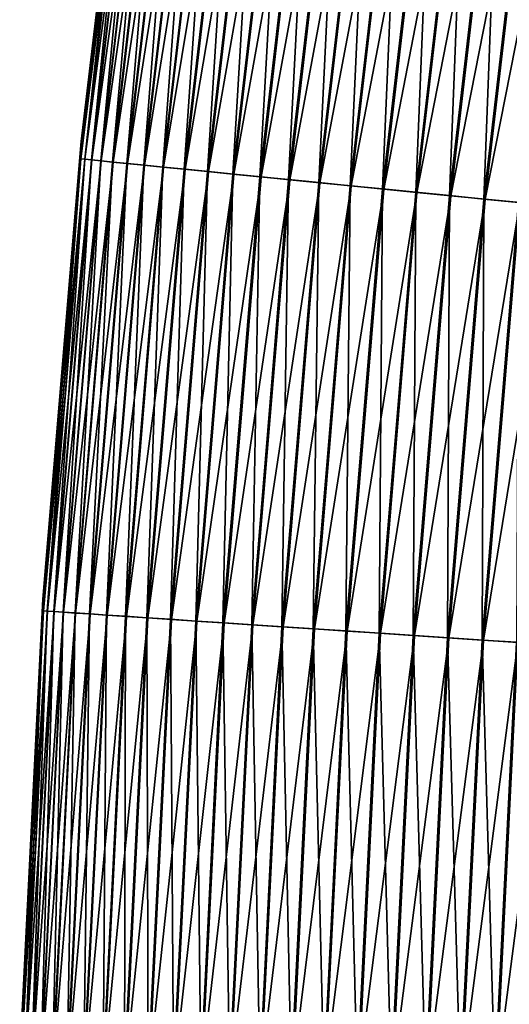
# Model space of a CAD drawing. Header units: millimetres. Extents: x -4 to 300, y -402 to 1168.
# Tile 16 of 190: x -3.93 to 0.5, y 1048.33 to 1057.25. Entities that reach past the tile are written whole.
import ezdxf

# ---------------------------------------------------------------- set-up
doc = ezdxf.new("R2010")
doc.units = ezdxf.units.MM
doc.header["$LTSCALE"] = 65.185185
doc.layers.add('15', color=7, linetype='CONTINUOUS')
doc.layers.add('16', color=7, linetype='CONTINUOUS')

msp = doc.modelspace()

# ---------------------------------------------------------------- linework, layer by layer
at = {"layer": '15', "linetype": 'Continuous'}
for points in [[(-2.8841, 1060.2832), (-3.3719, 1056.1501), (-2.9, 1060.0727, 0.3138), (-2.8841, 1060.2832)], [(-2.9, 1060.0727, 0.3138), (-3.3719, 1056.1501), (-3.3754, 1055.9916, 0.3138), (-2.9, 1060.0727, 0.3138)], [(-2.9, 1060.0727, 0.3138), (-3.3754, 1055.9916, 0.3138), (-2.8633, 1060.0678, 0.626), (-2.9, 1060.0727, 0.3138)], [(-2.8633, 1060.0678, 0.626), (-3.3754, 1055.9916, 0.3138), (-3.3387, 1055.988, 0.626), (-2.8633, 1060.0678, 0.626)], [(-2.8633, 1060.0678, 0.626), (-3.3387, 1055.988, 0.626), (-2.8025, 1060.0597, 0.9344), (-2.8633, 1060.0678, 0.626)], [(-2.8025, 1060.0597, 0.9344), (-3.3387, 1055.988, 0.626), (-3.2776, 1055.9819, 0.9344), (-2.8025, 1060.0597, 0.9344)], [(-2.8025, 1060.0597, 0.9344), (-3.2776, 1055.9819, 0.9344), (-2.7178, 1060.0484, 1.237), (-2.8025, 1060.0597, 0.9344)], [(-2.7178, 1060.0484, 1.237), (-3.2776, 1055.9819, 0.9344), (-3.1926, 1055.9734, 1.237), (-2.7178, 1060.0484, 1.237)], [(-2.7178, 1060.0484, 1.237), (-3.1926, 1055.9734, 1.237), (-2.6099, 1060.034, 1.5319), (-2.7178, 1060.0484, 1.237)], [(-2.6099, 1060.034, 1.5319), (-3.1926, 1055.9734, 1.237), (-3.0842, 1055.9626, 1.5319), (-2.6099, 1060.034, 1.5319)], [(-2.6099, 1060.034, 1.5319), (-3.0842, 1055.9626, 1.5319), (-2.4793, 1060.0166, 1.8174), (-2.6099, 1060.034, 1.5319)], [(-2.4793, 1060.0166, 1.8174), (-3.0842, 1055.9626, 1.5319), (-2.9532, 1055.9495, 1.8174), (-2.4793, 1060.0166, 1.8174)], [(-2.4793, 1060.0166, 1.8174), (-2.9532, 1055.9495, 1.8174), (-2.3269, 1059.9963, 2.0916), (-2.4793, 1060.0166, 1.8174)], [(-2.3269, 1059.9963, 2.0916), (-2.9532, 1055.9495, 1.8174), (-2.8002, 1055.9342, 2.0916), (-2.3269, 1059.9963, 2.0916)], [(-2.3269, 1059.9963, 2.0916), (-2.8002, 1055.9342, 2.0916), (-2.1537, 1059.9732, 2.3529), (-2.3269, 1059.9963, 2.0916)], [(-2.1537, 1059.9732, 2.3529), (-2.8002, 1055.9342, 2.0916), (-2.6263, 1055.9169, 2.3529), (-2.1537, 1059.9732, 2.3529)], [(-2.1537, 1059.9732, 2.3529), (-2.6263, 1055.9169, 2.3529), (-1.9606, 1059.9474, 2.5997), (-2.1537, 1059.9732, 2.3529)], [(-1.9606, 1059.9474, 2.5997), (-2.6263, 1055.9169, 2.3529), (-2.4324, 1055.8976, 2.5997), (-1.9606, 1059.9474, 2.5997)], [(-1.9606, 1059.9474, 2.5997), (-2.4324, 1055.8976, 2.5997), (-1.7489, 1059.9192, 2.8304), (-1.9606, 1059.9474, 2.5997)], [(-1.7489, 1059.9192, 2.8304), (-2.4324, 1055.8976, 2.5997), (-2.2199, 1055.8764, 2.8304), (-1.7489, 1059.9192, 2.8304)], [(-1.7489, 1059.9192, 2.8304), (-2.2199, 1055.8764, 2.8304), (-1.5199, 1059.8887, 3.0437), (-1.7489, 1059.9192, 2.8304)], [(-1.5199, 1059.8887, 3.0437), (-2.2199, 1055.8764, 2.8304), (-1.99, 1055.8534, 3.0437), (-1.5199, 1059.8887, 3.0437)], [(-1.5199, 1059.8887, 3.0437), (-1.99, 1055.8534, 3.0437), (-1.275, 1059.856, 3.2381), (-1.5199, 1059.8887, 3.0437)], [(-1.275, 1059.856, 3.2381), (-1.99, 1055.8534, 3.0437), (-1.7442, 1055.8289, 3.2381), (-1.275, 1059.856, 3.2381)], [(-1.275, 1059.856, 3.2381), (-1.7442, 1055.8289, 3.2381), (-1.0157, 1059.8214, 3.4125), (-1.275, 1059.856, 3.2381)], [(-1.0157, 1059.8214, 3.4125), (-1.7442, 1055.8289, 3.2381), (-1.4839, 1055.8029, 3.4125), (-1.0157, 1059.8214, 3.4125)], [(-1.0157, 1059.8214, 3.4125), (-1.4839, 1055.8029, 3.4125), (-0.7437, 1059.7852, 3.5659), (-1.0157, 1059.8214, 3.4125)], [(-0.7437, 1059.7852, 3.5659), (-1.4839, 1055.8029, 3.4125), (-1.2108, 1055.7757, 3.5659), (-0.7437, 1059.7852, 3.5659)], [(-0.7437, 1059.7852, 3.5659), (-1.2108, 1055.7757, 3.5659), (-0.4605, 1059.7474, 3.6972), (-0.7437, 1059.7852, 3.5659)], [(-0.4605, 1059.7474, 3.6972), (-1.2108, 1055.7757, 3.5659), (-0.9266, 1055.7474, 3.6972), (-0.4605, 1059.7474, 3.6972)], [(-0.4605, 1059.7474, 3.6972), (-0.9266, 1055.7474, 3.6972), (-0.168, 1059.7084, 3.8057), (-0.4605, 1059.7474, 3.6972)], [(-0.168, 1059.7084, 3.8057), (-0.9266, 1055.7474, 3.6972), (-0.633, 1055.7181, 3.8057), (-0.168, 1059.7084, 3.8057)], [(-0.168, 1059.7084, 3.8057), (-0.633, 1055.7181, 3.8057), (0.132, 1059.6684, 3.8907), (-0.168, 1059.7084, 3.8057)], [(0.132, 1059.6684, 3.8907), (-0.633, 1055.7181, 3.8057), (-0.3318, 1055.688, 3.8907), (0.132, 1059.6684, 3.8907)], [(0.132, 1059.6684, 3.8907), (-0.3318, 1055.688, 3.8907), (0.4377, 1059.6276, 3.9516), (0.132, 1059.6684, 3.8907)], [(0.4377, 1059.6276, 3.9516), (-0.3318, 1055.688, 3.8907), (-0.0249, 1055.6574, 3.9516), (0.4377, 1059.6276, 3.9516)], [(0.4377, 1059.6276, 3.9516), (-0.0249, 1055.6574, 3.9516), (0.7472, 1059.5864, 3.9881), (0.4377, 1059.6276, 3.9516)], [(0.7472, 1059.5864, 3.9881), (-0.0249, 1055.6574, 3.9516), (0.2859, 1055.6264, 3.9881), (0.7472, 1059.5864, 3.9881)], [(0.7472, 1059.5864, 3.9881), (0.2859, 1055.6264, 3.9881), (1.0586, 1059.5448, 4), (0.7472, 1059.5864, 3.9881)], [(1.0586, 1059.5448, 4), (0.2859, 1055.6264, 3.9881), (0.5985, 1055.5952, 4), (1.0586, 1059.5448, 4)], [(-3.3719, 1056.1501), (-3.7207, 1052.003), (-3.3754, 1055.9916, 0.3138), (-3.3719, 1056.1501)], [(-3.3754, 1055.9916, 0.3138), (-3.7207, 1052.003), (-3.7154, 1051.8971, 0.3138), (-3.3754, 1055.9916, 0.3138)], [(-3.3754, 1055.9916, 0.3138), (-3.7154, 1051.8971, 0.3138), (-3.3387, 1055.988, 0.626), (-3.3754, 1055.9916, 0.3138)], [(-3.3387, 1055.988, 0.626), (-3.7154, 1051.8971, 0.3138), (-3.6786, 1051.8946, 0.626), (-3.3387, 1055.988, 0.626)], [(-3.3387, 1055.988, 0.626), (-3.6786, 1051.8946, 0.626), (-3.2776, 1055.9819, 0.9344), (-3.3387, 1055.988, 0.626)], [(-3.2776, 1055.9819, 0.9344), (-3.6786, 1051.8946, 0.626), (-3.6173, 1051.8905, 0.9344), (-3.2776, 1055.9819, 0.9344)], [(-3.2776, 1055.9819, 0.9344), (-3.6173, 1051.8905, 0.9344), (-3.1926, 1055.9734, 1.237), (-3.2776, 1055.9819, 0.9344)], [(-3.1926, 1055.9734, 1.237), (-3.6173, 1051.8905, 0.9344), (-3.5321, 1051.8849, 1.237), (-3.1926, 1055.9734, 1.237)], [(-3.1926, 1055.9734, 1.237), (-3.5321, 1051.8849, 1.237), (-3.0842, 1055.9626, 1.5319), (-3.1926, 1055.9734, 1.237)], [(-3.0842, 1055.9626, 1.5319), (-3.5321, 1051.8849, 1.237), (-3.4235, 1051.8777, 1.5319), (-3.0842, 1055.9626, 1.5319)], [(-3.0842, 1055.9626, 1.5319), (-3.4235, 1051.8777, 1.5319), (-2.9532, 1055.9495, 1.8174), (-3.0842, 1055.9626, 1.5319)], [(-2.9532, 1055.9495, 1.8174), (-3.4235, 1051.8777, 1.5319), (-3.292, 1051.8689, 1.8174), (-2.9532, 1055.9495, 1.8174)], [(-2.9532, 1055.9495, 1.8174), (-3.292, 1051.8689, 1.8174), (-2.8002, 1055.9342, 2.0916), (-2.9532, 1055.9495, 1.8174)], [(-2.8002, 1055.9342, 2.0916), (-3.292, 1051.8689, 1.8174), (-3.1386, 1051.8588, 2.0916), (-2.8002, 1055.9342, 2.0916)], [(-2.8002, 1055.9342, 2.0916), (-3.1386, 1051.8588, 2.0916), (-2.6263, 1055.9169, 2.3529), (-2.8002, 1055.9342, 2.0916)], [(-2.6263, 1055.9169, 2.3529), (-3.1386, 1051.8588, 2.0916), (-2.9642, 1051.8472, 2.3529), (-2.6263, 1055.9169, 2.3529)], [(-2.6263, 1055.9169, 2.3529), (-2.9642, 1051.8472, 2.3529), (-2.4324, 1055.8976, 2.5997), (-2.6263, 1055.9169, 2.3529)], [(-2.4324, 1055.8976, 2.5997), (-2.9642, 1051.8472, 2.3529), (-2.7698, 1051.8343, 2.5997), (-2.4324, 1055.8976, 2.5997)], [(-2.4324, 1055.8976, 2.5997), (-2.7698, 1051.8343, 2.5997), (-2.2199, 1055.8764, 2.8304), (-2.4324, 1055.8976, 2.5997)], [(-2.2199, 1055.8764, 2.8304), (-2.7698, 1051.8343, 2.5997), (-2.5567, 1051.8201, 2.8304), (-2.2199, 1055.8764, 2.8304)], [(-2.2199, 1055.8764, 2.8304), (-2.5567, 1051.8201, 2.8304), (-1.99, 1055.8534, 3.0437), (-2.2199, 1055.8764, 2.8304)], [(-1.99, 1055.8534, 3.0437), (-2.5567, 1051.8201, 2.8304), (-2.3262, 1051.8048, 3.0437), (-1.99, 1055.8534, 3.0437)], [(-1.99, 1055.8534, 3.0437), (-2.3262, 1051.8048, 3.0437), (-1.7442, 1055.8289, 3.2381), (-1.99, 1055.8534, 3.0437)], [(-1.7442, 1055.8289, 3.2381), (-2.3262, 1051.8048, 3.0437), (-2.0797, 1051.7885, 3.2381), (-1.7442, 1055.8289, 3.2381)], [(-1.7442, 1055.8289, 3.2381), (-2.0797, 1051.7885, 3.2381), (-1.4839, 1055.8029, 3.4125), (-1.7442, 1055.8289, 3.2381)], [(-1.4839, 1055.8029, 3.4125), (-2.0797, 1051.7885, 3.2381), (-1.8187, 1051.7712, 3.4125), (-1.4839, 1055.8029, 3.4125)], [(-1.4839, 1055.8029, 3.4125), (-1.8187, 1051.7712, 3.4125), (-1.2108, 1055.7757, 3.5659), (-1.4839, 1055.8029, 3.4125)], [(-1.2108, 1055.7757, 3.5659), (-1.8187, 1051.7712, 3.4125), (-1.5449, 1051.753, 3.5659), (-1.2108, 1055.7757, 3.5659)], [(-1.2108, 1055.7757, 3.5659), (-1.5449, 1051.753, 3.5659), (-0.9266, 1055.7474, 3.6972), (-1.2108, 1055.7757, 3.5659)], [(-0.9266, 1055.7474, 3.6972), (-1.5449, 1051.753, 3.5659), (-1.2598, 1051.7341, 3.6972), (-0.9266, 1055.7474, 3.6972)], [(-0.9266, 1055.7474, 3.6972), (-1.2598, 1051.7341, 3.6972), (-0.633, 1055.7181, 3.8057), (-0.9266, 1055.7474, 3.6972)], [(-0.633, 1055.7181, 3.8057), (-1.2598, 1051.7341, 3.6972), (-0.9654, 1051.7145, 3.8057), (-0.633, 1055.7181, 3.8057)], [(-0.633, 1055.7181, 3.8057), (-0.9654, 1051.7145, 3.8057), (-0.3318, 1055.688, 3.8907), (-0.633, 1055.7181, 3.8057)], [(-0.3318, 1055.688, 3.8907), (-0.9654, 1051.7145, 3.8057), (-0.6634, 1051.6945, 3.8907), (-0.3318, 1055.688, 3.8907)], [(-0.3318, 1055.688, 3.8907), (-0.6634, 1051.6945, 3.8907), (-0.0249, 1055.6574, 3.9516), (-0.3318, 1055.688, 3.8907)], [(-0.0249, 1055.6574, 3.9516), (-0.6634, 1051.6945, 3.8907), (-0.3556, 1051.674, 3.9516), (-0.0249, 1055.6574, 3.9516)], [(-0.0249, 1055.6574, 3.9516), (-0.3556, 1051.674, 3.9516), (0.2859, 1055.6264, 3.9881), (-0.0249, 1055.6574, 3.9516)], [(0.2859, 1055.6264, 3.9881), (-0.3556, 1051.674, 3.9516), (-0.044, 1051.6534, 3.9881), (0.2859, 1055.6264, 3.9881)], [(0.2859, 1055.6264, 3.9881), (-0.044, 1051.6534, 3.9881), (0.5985, 1055.5952, 4), (0.2859, 1055.6264, 3.9881)], [(0.5985, 1055.5952, 4), (-0.044, 1051.6534, 3.9881), (0.2694, 1051.6326, 4), (0.5985, 1055.5952, 4)], [(0.5985, 1055.5952, 4), (0.2694, 1051.6326, 4), (0.9111, 1055.5641, 3.9872), (0.5985, 1055.5952, 4)], [(0.2694, 1051.6326, 4), (0.5829, 1051.6117, 3.9872), (0.9111, 1055.5641, 3.9872), (0.2694, 1051.6326, 4)], [(-3.7207, 1052.003), (-3.9302, 1047.8465), (-3.7154, 1051.8971, 0.3138), (-3.7207, 1052.003)], [(-3.7154, 1051.8971, 0.3138), (-3.9302, 1047.8465), (-3.9196, 1047.7935, 0.3138), (-3.7154, 1051.8971, 0.3138)], [(-3.7154, 1051.8971, 0.3138), (-3.9196, 1047.7935, 0.3138), (-3.6786, 1051.8946, 0.626), (-3.7154, 1051.8971, 0.3138)], [(-3.6786, 1051.8946, 0.626), (-3.9196, 1047.7935, 0.3138), (-3.8826, 1047.7922, 0.626), (-3.6786, 1051.8946, 0.626)], [(-3.6786, 1051.8946, 0.626), (-3.8826, 1047.7922, 0.626), (-3.6173, 1051.8905, 0.9344), (-3.6786, 1051.8946, 0.626)], [(-3.6173, 1051.8905, 0.9344), (-3.8826, 1047.7922, 0.626), (-3.8213, 1047.7902, 0.9344), (-3.6173, 1051.8905, 0.9344)], [(-3.6173, 1051.8905, 0.9344), (-3.8213, 1047.7902, 0.9344), (-3.5321, 1051.8849, 1.237), (-3.6173, 1051.8905, 0.9344)], [(-3.5321, 1051.8849, 1.237), (-3.8213, 1047.7902, 0.9344), (-3.736, 1047.7874, 1.237), (-3.5321, 1051.8849, 1.237)], [(-3.5321, 1051.8849, 1.237), (-3.736, 1047.7874, 1.237), (-3.4235, 1051.8777, 1.5319), (-3.5321, 1051.8849, 1.237)], [(-3.4235, 1051.8777, 1.5319), (-3.736, 1047.7874, 1.237), (-3.6271, 1047.7838, 1.5319), (-3.4235, 1051.8777, 1.5319)], [(-3.4235, 1051.8777, 1.5319), (-3.6271, 1047.7838, 1.5319), (-3.292, 1051.8689, 1.8174), (-3.4235, 1051.8777, 1.5319)], [(-3.292, 1051.8689, 1.8174), (-3.6271, 1047.7838, 1.5319), (-3.4955, 1047.7794, 1.8174), (-3.292, 1051.8689, 1.8174)], [(-3.292, 1051.8689, 1.8174), (-3.4955, 1047.7794, 1.8174), (-3.1386, 1051.8588, 2.0916), (-3.292, 1051.8689, 1.8174)], [(-3.1386, 1051.8588, 2.0916), (-3.4955, 1047.7794, 1.8174), (-3.3418, 1047.7743, 2.0916), (-3.1386, 1051.8588, 2.0916)], [(-3.1386, 1051.8588, 2.0916), (-3.3418, 1047.7743, 2.0916), (-2.9642, 1051.8472, 2.3529), (-3.1386, 1051.8588, 2.0916)], [(-2.9642, 1051.8472, 2.3529), (-3.3418, 1047.7743, 2.0916), (-3.1671, 1047.7685, 2.3529), (-2.9642, 1051.8472, 2.3529)], [(-2.9642, 1051.8472, 2.3529), (-3.1671, 1047.7685, 2.3529), (-2.7698, 1051.8343, 2.5997), (-2.9642, 1051.8472, 2.3529)], [(-2.7698, 1051.8343, 2.5997), (-3.1671, 1047.7685, 2.3529), (-2.9724, 1047.7621, 2.5997), (-2.7698, 1051.8343, 2.5997)], [(-2.7698, 1051.8343, 2.5997), (-2.9724, 1047.7621, 2.5997), (-2.5567, 1051.8201, 2.8304), (-2.7698, 1051.8343, 2.5997)], [(-2.5567, 1051.8201, 2.8304), (-2.9724, 1047.7621, 2.5997), (-2.759, 1047.755, 2.8304), (-2.5567, 1051.8201, 2.8304)], [(-2.5567, 1051.8201, 2.8304), (-2.759, 1047.755, 2.8304), (-2.3262, 1051.8048, 3.0437), (-2.5567, 1051.8201, 2.8304)], [(-2.3262, 1051.8048, 3.0437), (-2.759, 1047.755, 2.8304), (-2.5281, 1047.7473, 3.0437), (-2.3262, 1051.8048, 3.0437)], [(-2.3262, 1051.8048, 3.0437), (-2.5281, 1047.7473, 3.0437), (-2.0797, 1051.7885, 3.2381), (-2.3262, 1051.8048, 3.0437)], [(-2.0797, 1051.7885, 3.2381), (-2.5281, 1047.7473, 3.0437), (-2.2812, 1047.7392, 3.2381), (-2.0797, 1051.7885, 3.2381)], [(-2.0797, 1051.7885, 3.2381), (-2.2812, 1047.7392, 3.2381), (-1.8187, 1051.7712, 3.4125), (-2.0797, 1051.7885, 3.2381)], [(-1.8187, 1051.7712, 3.4125), (-2.2812, 1047.7392, 3.2381), (-2.0197, 1047.7305, 3.4125), (-1.8187, 1051.7712, 3.4125)], [(-1.8187, 1051.7712, 3.4125), (-2.0197, 1047.7305, 3.4125), (-1.5449, 1051.753, 3.5659), (-1.8187, 1051.7712, 3.4125)], [(-1.5449, 1051.753, 3.5659), (-2.0197, 1047.7305, 3.4125), (-1.7454, 1047.7214, 3.5659), (-1.5449, 1051.753, 3.5659)], [(-1.5449, 1051.753, 3.5659), (-1.7454, 1047.7214, 3.5659), (-1.2598, 1051.7341, 3.6972), (-1.5449, 1051.753, 3.5659)], [(-1.2598, 1051.7341, 3.6972), (-1.7454, 1047.7214, 3.5659), (-1.4599, 1047.7119, 3.6972), (-1.2598, 1051.7341, 3.6972)], [(-1.2598, 1051.7341, 3.6972), (-1.4599, 1047.7119, 3.6972), (-0.9654, 1051.7145, 3.8057), (-1.2598, 1051.7341, 3.6972)], [(-0.9654, 1051.7145, 3.8057), (-1.4599, 1047.7119, 3.6972), (-1.165, 1047.7022, 3.8057), (-0.9654, 1051.7145, 3.8057)], [(-0.9654, 1051.7145, 3.8057), (-1.165, 1047.7022, 3.8057), (-0.6634, 1051.6945, 3.8907), (-0.9654, 1051.7145, 3.8057)], [(-0.6634, 1051.6945, 3.8907), (-1.165, 1047.7022, 3.8057), (-0.8625, 1047.6921, 3.8907), (-0.6634, 1051.6945, 3.8907)], [(-0.6634, 1051.6945, 3.8907), (-0.8625, 1047.6921, 3.8907), (-0.3556, 1051.674, 3.9516), (-0.6634, 1051.6945, 3.8907)], [(-0.3556, 1051.674, 3.9516), (-0.8625, 1047.6921, 3.8907), (-0.5542, 1047.6819, 3.9516), (-0.3556, 1051.674, 3.9516)], [(-0.3556, 1051.674, 3.9516), (-0.5542, 1047.6819, 3.9516), (-0.044, 1051.6534, 3.9881), (-0.3556, 1051.674, 3.9516)], [(-0.044, 1051.6534, 3.9881), (-0.5542, 1047.6819, 3.9516), (-0.2421, 1047.6716, 3.9881), (-0.044, 1051.6534, 3.9881)], [(-0.044, 1051.6534, 3.9881), (-0.2421, 1047.6716, 3.9881), (0.2694, 1051.6326, 4), (-0.044, 1051.6534, 3.9881)], [(0.2694, 1051.6326, 4), (-0.2421, 1047.6716, 3.9881), (0.0719, 1047.6611, 4), (0.2694, 1051.6326, 4)], [(0.2694, 1051.6326, 4), (0.0719, 1047.6611, 4), (0.5829, 1051.6117, 3.9872), (0.2694, 1051.6326, 4)], [(0.0719, 1047.6611, 4), (0.3858, 1047.6507, 3.9872), (0.5829, 1051.6117, 3.9872), (0.0719, 1047.6611, 4)], [(0.3858, 1047.6507, 3.9872), (0.8943, 1051.5911, 3.9497), (0.5829, 1051.6117, 3.9872), (0.3858, 1047.6507, 3.9872)], [(0.6978, 1047.6404, 3.9497), (0.8943, 1051.5911, 3.9497), (0.3858, 1047.6507, 3.9872), (0.6978, 1047.6404, 3.9497)]]:
    msp.add_3dface(points, dxfattribs=at)
at = {"layer": '16', "linetype": 'Continuous'}
for points in [[(-3.3719, 1056.1501), (-2.8841, 1060.2832), (-2.9009, 1060.0728, -0.3019), (-3.3719, 1056.1501)], [(-3.3764, 1055.9917, -0.3019), (-2.9009, 1060.0728, -0.3019), (-3.3405, 1055.9881, -0.6143), (-3.3764, 1055.9917, -0.3019)], [(-3.3764, 1055.9917, -0.3019), (-3.3719, 1056.1501), (-2.9009, 1060.0728, -0.3019), (-3.3764, 1055.9917, -0.3019)], [(-3.3405, 1055.9881, -0.6143), (-2.9009, 1060.0728, -0.3019), (-2.8651, 1060.068, -0.6143), (-3.3405, 1055.9881, -0.6143)], [(-3.3405, 1055.9881, -0.6143), (-2.8651, 1060.068, -0.6143), (-3.2803, 1055.9821, -0.9228), (-3.3405, 1055.9881, -0.6143)], [(-3.2803, 1055.9821, -0.9228), (-2.8651, 1060.068, -0.6143), (-2.8052, 1060.06, -0.9228), (-3.2803, 1055.9821, -0.9228)], [(-3.2803, 1055.9821, -0.9228), (-2.8052, 1060.06, -0.9228), (-3.1963, 1055.9737, -1.2256), (-3.2803, 1055.9821, -0.9228)], [(-3.1963, 1055.9737, -1.2256), (-2.8052, 1060.06, -0.9228), (-2.7215, 1060.0489, -1.2256), (-3.1963, 1055.9737, -1.2256)], [(-3.1963, 1055.9737, -1.2256), (-2.7215, 1060.0489, -1.2256), (-3.0888, 1055.963, -1.5209), (-3.1963, 1055.9737, -1.2256)], [(-3.0888, 1055.963, -1.5209), (-2.7215, 1060.0489, -1.2256), (-2.6144, 1060.0346, -1.5209), (-3.0888, 1055.963, -1.5209)], [(-3.0888, 1055.963, -1.5209), (-2.6144, 1060.0346, -1.5209), (-2.9586, 1055.95, -1.8067), (-3.0888, 1055.963, -1.5209)], [(-2.9586, 1055.95, -1.8067), (-2.6144, 1060.0346, -1.5209), (-2.4847, 1060.0173, -1.8067), (-2.9586, 1055.95, -1.8067)], [(-2.9586, 1055.95, -1.8067), (-2.4847, 1060.0173, -1.8067), (-2.8064, 1055.9349, -2.0814), (-2.9586, 1055.95, -1.8067)], [(-2.8064, 1055.9349, -2.0814), (-2.4847, 1060.0173, -1.8067), (-2.3331, 1059.9971, -2.0814), (-2.8064, 1055.9349, -2.0814)], [(-2.8064, 1055.9349, -2.0814), (-2.3331, 1059.9971, -2.0814), (-2.6332, 1055.9176, -2.3433), (-2.8064, 1055.9349, -2.0814)], [(-2.6332, 1055.9176, -2.3433), (-2.3331, 1059.9971, -2.0814), (-2.1606, 1059.9741, -2.3433), (-2.6332, 1055.9176, -2.3433)], [(-2.6332, 1055.9176, -2.3433), (-2.1606, 1059.9741, -2.3433), (-2.4401, 1055.8983, -2.5906), (-2.6332, 1055.9176, -2.3433)], [(-2.4401, 1055.8983, -2.5906), (-2.1606, 1059.9741, -2.3433), (-1.9683, 1059.9484, -2.5906), (-2.4401, 1055.8983, -2.5906)], [(-2.4401, 1055.8983, -2.5906), (-1.9683, 1059.9484, -2.5906), (-2.2283, 1055.8772, -2.822), (-2.4401, 1055.8983, -2.5906)], [(-2.2283, 1055.8772, -2.822), (-1.9683, 1059.9484, -2.5906), (-1.7573, 1059.9203, -2.822), (-2.2283, 1055.8772, -2.822)], [(-2.2283, 1055.8772, -2.822), (-1.7573, 1059.9203, -2.822), (-1.9991, 1055.8543, -3.0359), (-2.2283, 1055.8772, -2.822)], [(-1.9991, 1055.8543, -3.0359), (-1.7573, 1059.9203, -2.822), (-1.5289, 1059.8899, -3.0359), (-1.9991, 1055.8543, -3.0359)], [(-1.9991, 1055.8543, -3.0359), (-1.5289, 1059.8899, -3.0359), (-1.7538, 1055.8299, -3.2311), (-1.9991, 1055.8543, -3.0359)], [(-1.7538, 1055.8299, -3.2311), (-1.5289, 1059.8899, -3.0359), (-1.2846, 1059.8573, -3.2311), (-1.7538, 1055.8299, -3.2311)], [(-1.7538, 1055.8299, -3.2311), (-1.2846, 1059.8573, -3.2311), (-1.4941, 1055.804, -3.4063), (-1.7538, 1055.8299, -3.2311)], [(-1.4941, 1055.804, -3.4063), (-1.2846, 1059.8573, -3.2311), (-1.0258, 1059.8228, -3.4063), (-1.4941, 1055.804, -3.4063)], [(-1.4941, 1055.804, -3.4063), (-1.0258, 1059.8228, -3.4063), (-1.2214, 1055.7768, -3.5605), (-1.4941, 1055.804, -3.4063)], [(-1.2214, 1055.7768, -3.5605), (-1.0258, 1059.8228, -3.4063), (-0.7542, 1059.7866, -3.5605), (-1.2214, 1055.7768, -3.5605)], [(-1.2214, 1055.7768, -3.5605), (-0.7542, 1059.7866, -3.5605), (-0.9376, 1055.7485, -3.6926), (-1.2214, 1055.7768, -3.5605)], [(-0.9376, 1055.7485, -3.6926), (-0.7542, 1059.7866, -3.5605), (-0.4715, 1059.7489, -3.6926), (-0.9376, 1055.7485, -3.6926)], [(-0.9376, 1055.7485, -3.6926), (-0.4715, 1059.7489, -3.6926), (-0.6443, 1055.7192, -3.802), (-0.9376, 1055.7485, -3.6926)], [(-0.6443, 1055.7192, -3.802), (-0.4715, 1059.7489, -3.6926), (-0.1793, 1059.7099, -3.802), (-0.6443, 1055.7192, -3.802)], [(-0.6443, 1055.7192, -3.802), (-0.1793, 1059.7099, -3.802), (-0.3433, 1055.6892, -3.8879), (-0.6443, 1055.7192, -3.802)], [(-0.3433, 1055.6892, -3.8879), (-0.1793, 1059.7099, -3.802), (0.1205, 1059.6699, -3.8879), (-0.3433, 1055.6892, -3.8879)], [(-0.3433, 1055.6892, -3.8879), (0.1205, 1059.6699, -3.8879), (-0.0366, 1055.6586, -3.9497), (-0.3433, 1055.6892, -3.8879)], [(-0.0366, 1055.6586, -3.9497), (0.1205, 1059.6699, -3.8879), (0.426, 1059.6292, -3.9497), (-0.0366, 1055.6586, -3.9497)], [(-0.0366, 1055.6586, -3.9497), (0.426, 1059.6292, -3.9497), (0.274, 1055.6276, -3.9872), (-0.0366, 1055.6586, -3.9497)], [(0.274, 1055.6276, -3.9872), (0.426, 1059.6292, -3.9497), (0.7354, 1059.5879, -3.9872), (0.274, 1055.6276, -3.9872)], [(0.5866, 1055.5964, -4), (0.274, 1055.6276, -3.9872), (0.7354, 1059.5879, -3.9872), (0.5866, 1055.5964, -4)], [(-3.7207, 1052.003), (-3.3719, 1056.1501), (-3.3764, 1055.9917, -0.3019), (-3.7207, 1052.003)], [(-3.7164, 1051.8971, -0.3019), (-3.7207, 1052.003), (-3.3764, 1055.9917, -0.3019), (-3.7164, 1051.8971, -0.3019)], [(-3.7164, 1051.8971, -0.3019), (-3.3764, 1055.9917, -0.3019), (-3.6804, 1051.8947, -0.6143), (-3.7164, 1051.8971, -0.3019)], [(-3.6804, 1051.8947, -0.6143), (-3.3764, 1055.9917, -0.3019), (-3.3405, 1055.9881, -0.6143), (-3.6804, 1051.8947, -0.6143)], [(-3.6804, 1051.8947, -0.6143), (-3.3405, 1055.9881, -0.6143), (-3.6201, 1051.8907, -0.9228), (-3.6804, 1051.8947, -0.6143)], [(-3.6201, 1051.8907, -0.9228), (-3.3405, 1055.9881, -0.6143), (-3.2803, 1055.9821, -0.9228), (-3.6201, 1051.8907, -0.9228)], [(-3.6201, 1051.8907, -0.9228), (-3.2803, 1055.9821, -0.9228), (-3.5358, 1051.8851, -1.2256), (-3.6201, 1051.8907, -0.9228)], [(-3.5358, 1051.8851, -1.2256), (-3.2803, 1055.9821, -0.9228), (-3.1963, 1055.9737, -1.2256), (-3.5358, 1051.8851, -1.2256)], [(-3.5358, 1051.8851, -1.2256), (-3.1963, 1055.9737, -1.2256), (-3.428, 1051.878, -1.5209), (-3.5358, 1051.8851, -1.2256)], [(-3.428, 1051.878, -1.5209), (-3.1963, 1055.9737, -1.2256), (-3.0888, 1055.963, -1.5209), (-3.428, 1051.878, -1.5209)], [(-3.428, 1051.878, -1.5209), (-3.0888, 1055.963, -1.5209), (-3.2974, 1051.8693, -1.8067), (-3.428, 1051.878, -1.5209)], [(-3.2974, 1051.8693, -1.8067), (-3.0888, 1055.963, -1.5209), (-2.9586, 1055.95, -1.8067), (-3.2974, 1051.8693, -1.8067)], [(-3.2974, 1051.8693, -1.8067), (-2.9586, 1055.95, -1.8067), (-3.1448, 1051.8592, -2.0814), (-3.2974, 1051.8693, -1.8067)], [(-3.1448, 1051.8592, -2.0814), (-2.9586, 1055.95, -1.8067), (-2.8064, 1055.9349, -2.0814), (-3.1448, 1051.8592, -2.0814)], [(-3.1448, 1051.8592, -2.0814), (-2.8064, 1055.9349, -2.0814), (-2.9712, 1051.8477, -2.3433), (-3.1448, 1051.8592, -2.0814)], [(-2.9712, 1051.8477, -2.3433), (-2.8064, 1055.9349, -2.0814), (-2.6332, 1055.9176, -2.3433), (-2.9712, 1051.8477, -2.3433)], [(-2.9712, 1051.8477, -2.3433), (-2.6332, 1055.9176, -2.3433), (-2.7776, 1051.8348, -2.5906), (-2.9712, 1051.8477, -2.3433)], [(-2.7776, 1051.8348, -2.5906), (-2.6332, 1055.9176, -2.3433), (-2.4401, 1055.8983, -2.5906), (-2.7776, 1051.8348, -2.5906)], [(-2.7776, 1051.8348, -2.5906), (-2.4401, 1055.8983, -2.5906), (-2.5652, 1051.8207, -2.822), (-2.7776, 1051.8348, -2.5906)], [(-2.5652, 1051.8207, -2.822), (-2.4401, 1055.8983, -2.5906), (-2.2283, 1055.8772, -2.822), (-2.5652, 1051.8207, -2.822)], [(-2.5652, 1051.8207, -2.822), (-2.2283, 1055.8772, -2.822), (-2.3353, 1051.8054, -3.0359), (-2.5652, 1051.8207, -2.822)], [(-2.3353, 1051.8054, -3.0359), (-2.2283, 1055.8772, -2.822), (-1.9991, 1055.8543, -3.0359), (-2.3353, 1051.8054, -3.0359)], [(-2.3353, 1051.8054, -3.0359), (-1.9991, 1055.8543, -3.0359), (-2.0893, 1051.7891, -3.2311), (-2.3353, 1051.8054, -3.0359)], [(-2.0893, 1051.7891, -3.2311), (-1.9991, 1055.8543, -3.0359), (-1.7538, 1055.8299, -3.2311), (-2.0893, 1051.7891, -3.2311)], [(-2.0893, 1051.7891, -3.2311), (-1.7538, 1055.8299, -3.2311), (-1.8289, 1051.7718, -3.4063), (-2.0893, 1051.7891, -3.2311)], [(-1.8289, 1051.7718, -3.4063), (-1.7538, 1055.8299, -3.2311), (-1.4941, 1055.804, -3.4063), (-1.8289, 1051.7718, -3.4063)], [(-1.8289, 1051.7718, -3.4063), (-1.4941, 1055.804, -3.4063), (-1.5555, 1051.7537, -3.5605), (-1.8289, 1051.7718, -3.4063)], [(-1.5555, 1051.7537, -3.5605), (-1.4941, 1055.804, -3.4063), (-1.2214, 1055.7768, -3.5605), (-1.5555, 1051.7537, -3.5605)], [(-1.5555, 1051.7537, -3.5605), (-1.2214, 1055.7768, -3.5605), (-1.2708, 1051.7348, -3.6926), (-1.5555, 1051.7537, -3.5605)], [(-1.2708, 1051.7348, -3.6926), (-1.2214, 1055.7768, -3.5605), (-0.9376, 1055.7485, -3.6926), (-1.2708, 1051.7348, -3.6926)], [(-1.2708, 1051.7348, -3.6926), (-0.9376, 1055.7485, -3.6926), (-0.9767, 1051.7153, -3.802), (-1.2708, 1051.7348, -3.6926)], [(-0.9767, 1051.7153, -3.802), (-0.9376, 1055.7485, -3.6926), (-0.6443, 1055.7192, -3.802), (-0.9767, 1051.7153, -3.802)], [(-0.9767, 1051.7153, -3.802), (-0.6443, 1055.7192, -3.802), (-0.675, 1051.6952, -3.8879), (-0.9767, 1051.7153, -3.802)], [(-0.675, 1051.6952, -3.8879), (-0.6443, 1055.7192, -3.802), (-0.3433, 1055.6892, -3.8879), (-0.675, 1051.6952, -3.8879)], [(-0.675, 1051.6952, -3.8879), (-0.3433, 1055.6892, -3.8879), (-0.3674, 1051.6748, -3.9497), (-0.675, 1051.6952, -3.8879)], [(-0.3674, 1051.6748, -3.9497), (-0.3433, 1055.6892, -3.8879), (-0.0366, 1055.6586, -3.9497), (-0.3674, 1051.6748, -3.9497)], [(-0.3674, 1051.6748, -3.9497), (-0.0366, 1055.6586, -3.9497), (-0.0559, 1051.6542, -3.9872), (-0.3674, 1051.6748, -3.9497)], [(-0.0559, 1051.6542, -3.9872), (-0.0366, 1055.6586, -3.9497), (0.274, 1055.6276, -3.9872), (-0.0559, 1051.6542, -3.9872)], [(0.2575, 1051.6333, -4), (-0.0559, 1051.6542, -3.9872), (0.274, 1055.6276, -3.9872), (0.2575, 1051.6333, -4)], [(0.5866, 1055.5964, -4), (0.2575, 1051.6333, -4), (0.274, 1055.6276, -3.9872), (0.5866, 1055.5964, -4)], [(0.5866, 1055.5964, -4), (0.571, 1051.6125, -3.9881), (0.2575, 1051.6333, -4), (0.5866, 1055.5964, -4)], [(-3.9302, 1047.8465), (-3.7207, 1052.003), (-3.7164, 1051.8971, -0.3019), (-3.9302, 1047.8465)], [(-3.9205, 1047.7935, -0.3019), (-3.9302, 1047.8465), (-3.7164, 1051.8971, -0.3019), (-3.9205, 1047.7935, -0.3019)], [(-3.9205, 1047.7935, -0.3019), (-3.7164, 1051.8971, -0.3019), (-3.8845, 1047.7923, -0.6143), (-3.9205, 1047.7935, -0.3019)], [(-3.8845, 1047.7923, -0.6143), (-3.7164, 1051.8971, -0.3019), (-3.6804, 1051.8947, -0.6143), (-3.8845, 1047.7923, -0.6143)], [(-3.8845, 1047.7923, -0.6143), (-3.6804, 1051.8947, -0.6143), (-3.8241, 1047.7903, -0.9228), (-3.8845, 1047.7923, -0.6143)], [(-3.8241, 1047.7903, -0.9228), (-3.6804, 1051.8947, -0.6143), (-3.6201, 1051.8907, -0.9228), (-3.8241, 1047.7903, -0.9228)], [(-3.8241, 1047.7903, -0.9228), (-3.6201, 1051.8907, -0.9228), (-3.7396, 1047.7875, -1.2256), (-3.8241, 1047.7903, -0.9228)], [(-3.7396, 1047.7875, -1.2256), (-3.6201, 1051.8907, -0.9228), (-3.5358, 1051.8851, -1.2256), (-3.7396, 1047.7875, -1.2256)], [(-3.7396, 1047.7875, -1.2256), (-3.5358, 1051.8851, -1.2256), (-3.6317, 1047.7839, -1.5209), (-3.7396, 1047.7875, -1.2256)], [(-3.6317, 1047.7839, -1.5209), (-3.5358, 1051.8851, -1.2256), (-3.428, 1051.878, -1.5209), (-3.6317, 1047.7839, -1.5209)], [(-3.6317, 1047.7839, -1.5209), (-3.428, 1051.878, -1.5209), (-3.5009, 1047.7796, -1.8067), (-3.6317, 1047.7839, -1.5209)], [(-3.5009, 1047.7796, -1.8067), (-3.428, 1051.878, -1.5209), (-3.2974, 1051.8693, -1.8067), (-3.5009, 1047.7796, -1.8067)], [(-3.5009, 1047.7796, -1.8067), (-3.2974, 1051.8693, -1.8067), (-3.348, 1047.7745, -2.0814), (-3.5009, 1047.7796, -1.8067)], [(-3.348, 1047.7745, -2.0814), (-3.2974, 1051.8693, -1.8067), (-3.1448, 1051.8592, -2.0814), (-3.348, 1047.7745, -2.0814)], [(-3.348, 1047.7745, -2.0814), (-3.1448, 1051.8592, -2.0814), (-3.1741, 1047.7688, -2.3433), (-3.348, 1047.7745, -2.0814)], [(-3.1741, 1047.7688, -2.3433), (-3.1448, 1051.8592, -2.0814), (-2.9712, 1051.8477, -2.3433), (-3.1741, 1047.7688, -2.3433)], [(-3.1741, 1047.7688, -2.3433), (-2.9712, 1051.8477, -2.3433), (-2.9802, 1047.7623, -2.5906), (-3.1741, 1047.7688, -2.3433)], [(-2.9802, 1047.7623, -2.5906), (-2.9712, 1051.8477, -2.3433), (-2.7776, 1051.8348, -2.5906), (-2.9802, 1047.7623, -2.5906)], [(-2.9802, 1047.7623, -2.5906), (-2.7776, 1051.8348, -2.5906), (-2.7674, 1047.7553, -2.822), (-2.9802, 1047.7623, -2.5906)], [(-2.7674, 1047.7553, -2.822), (-2.7776, 1051.8348, -2.5906), (-2.5652, 1051.8207, -2.822), (-2.7674, 1047.7553, -2.822)], [(-2.7674, 1047.7553, -2.822), (-2.5652, 1051.8207, -2.822), (-2.5372, 1047.7476, -3.0359), (-2.7674, 1047.7553, -2.822)], [(-2.5372, 1047.7476, -3.0359), (-2.5652, 1051.8207, -2.822), (-2.3353, 1051.8054, -3.0359), (-2.5372, 1047.7476, -3.0359)], [(-2.5372, 1047.7476, -3.0359), (-2.3353, 1051.8054, -3.0359), (-2.2908, 1047.7395, -3.2311), (-2.5372, 1047.7476, -3.0359)], [(-2.2908, 1047.7395, -3.2311), (-2.3353, 1051.8054, -3.0359), (-2.0893, 1051.7891, -3.2311), (-2.2908, 1047.7395, -3.2311)], [(-2.2908, 1047.7395, -3.2311), (-2.0893, 1051.7891, -3.2311), (-2.0299, 1047.7308, -3.4063), (-2.2908, 1047.7395, -3.2311)], [(-2.0299, 1047.7308, -3.4063), (-2.0893, 1051.7891, -3.2311), (-1.8289, 1051.7718, -3.4063), (-2.0299, 1047.7308, -3.4063)], [(-2.0299, 1047.7308, -3.4063), (-1.8289, 1051.7718, -3.4063), (-1.7561, 1047.7217, -3.5605), (-2.0299, 1047.7308, -3.4063)], [(-1.7561, 1047.7217, -3.5605), (-1.8289, 1051.7718, -3.4063), (-1.5555, 1051.7537, -3.5605), (-1.7561, 1047.7217, -3.5605)], [(-1.7561, 1047.7217, -3.5605), (-1.5555, 1051.7537, -3.5605), (-1.471, 1047.7123, -3.6926), (-1.7561, 1047.7217, -3.5605)], [(-1.471, 1047.7123, -3.6926), (-1.5555, 1051.7537, -3.5605), (-1.2708, 1051.7348, -3.6926), (-1.471, 1047.7123, -3.6926)], [(-1.471, 1047.7123, -3.6926), (-1.2708, 1051.7348, -3.6926), (-1.1764, 1047.7025, -3.802), (-1.471, 1047.7123, -3.6926)], [(-1.1764, 1047.7025, -3.802), (-1.2708, 1051.7348, -3.6926), (-0.9767, 1051.7153, -3.802), (-1.1764, 1047.7025, -3.802)], [(-1.1764, 1047.7025, -3.802), (-0.9767, 1051.7153, -3.802), (-0.8741, 1047.6925, -3.8879), (-1.1764, 1047.7025, -3.802)], [(-0.8741, 1047.6925, -3.8879), (-0.9767, 1051.7153, -3.802), (-0.675, 1051.6952, -3.8879), (-0.8741, 1047.6925, -3.8879)], [(-0.8741, 1047.6925, -3.8879), (-0.675, 1051.6952, -3.8879), (-0.566, 1047.6823, -3.9497), (-0.8741, 1047.6925, -3.8879)], [(-0.566, 1047.6823, -3.9497), (-0.675, 1051.6952, -3.8879), (-0.3674, 1051.6748, -3.9497), (-0.566, 1047.6823, -3.9497)], [(-0.566, 1047.6823, -3.9497), (-0.3674, 1051.6748, -3.9497), (-0.254, 1047.672, -3.9872), (-0.566, 1047.6823, -3.9497)], [(-0.254, 1047.672, -3.9872), (-0.3674, 1051.6748, -3.9497), (-0.0559, 1051.6542, -3.9872), (-0.254, 1047.672, -3.9872)], [(0.0599, 1047.6615, -4), (-0.254, 1047.672, -3.9872), (-0.0559, 1051.6542, -3.9872), (0.0599, 1047.6615, -4)], [(0.2575, 1051.6333, -4), (0.0599, 1047.6615, -4), (-0.0559, 1051.6542, -3.9872), (0.2575, 1051.6333, -4)], [(0.2575, 1051.6333, -4), (0.3739, 1047.6511, -3.9881), (0.0599, 1047.6615, -4), (0.2575, 1051.6333, -4)], [(0.571, 1051.6125, -3.9881), (0.3739, 1047.6511, -3.9881), (0.2575, 1051.6333, -4), (0.571, 1051.6125, -3.9881)], [(0.571, 1051.6125, -3.9881), (0.686, 1047.6408, -3.9516), (0.3739, 1047.6511, -3.9881), (0.571, 1051.6125, -3.9881)]]:
    msp.add_3dface(points, dxfattribs=at)

doc.saveas('drawing.dxf')
